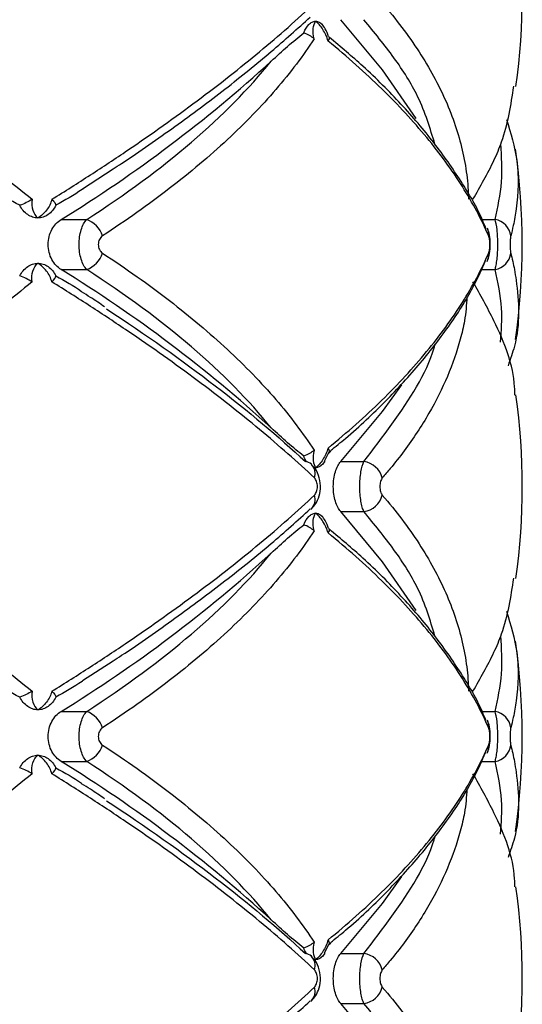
# Model space of a CAD drawing. Header units: millimetres. Extents: x -255 to 145, y -320 to 324.
# Tile 15 of 18: x -13 to 13, y -62 to -10. Entities that reach past the tile are written whole.
import ezdxf

# ---------------------------------------------------------------- set-up
doc = ezdxf.new("R2010")
doc.units = ezdxf.units.MM

msp = doc.modelspace()

# ---------------------------------------------------------------- linework, layer by layer
at = {"color": 7, "linetype": 'Continuous', "lineweight": 25}
for p, q in [((-9.867, -18.742), (-8.249, -17.695)), ((-10.992, -20.368), (-9.641, -20.368)), ((11.521, -20.805), (11.538, -20.84)), ((-10.992, -23.015), (-9.641, -23.015)), ((2.922, -33.133), (3.152, -32.689)), ((3.255, -32.616), (3.096, -32.767)), ((2.934, -33.139), (2.811, -33.315)), ((3.784, -33.16), (5.007, -33.16)), ((2.236, -35.658), (2.194, -35.693)), ((3.784, -35.807), (5.007, -35.807)), ((-9.867, -44.742), (-8.249, -43.695)), ((-10.992, -46.368), (-9.641, -46.368)), ((11.521, -46.805), (11.538, -46.84)), ((-10.992, -49.015), (-9.641, -49.015)), ((2.922, -59.133), (3.152, -58.689)), ((3.255, -58.616), (3.096, -58.767)), ((2.934, -59.139), (2.811, -59.315)), ((3.784, -59.16), (5.007, -59.16)), ((2.236, -61.658), (2.194, -61.693)), ((3.784, -61.807), (5.007, -61.807))]:
    msp.add_line(p, q, dxfattribs=at)
at = {"color": 8, "linetype": 'Continuous', "lineweight": 25}
for p, q in [((11.253, -20.368), (11.938, -20.368)), ((11.218, -23.015), (11.938, -23.015)), ((11.253, -46.368), (11.938, -46.368)), ((11.218, -49.015), (11.938, -49.015))]:
    msp.add_line(p, q, dxfattribs=at)
at = {"color": 7, "linetype": 'Continuous', "lineweight": 25, "flags": 128}
for points in [[(7.764, -15.029), (5.995, -12.454), (3.784, -9.807)], [(3.784, -33.16), (5.995, -30.514), (7.011, -29.101)], [(7.764, -41.029), (5.995, -38.454), (3.784, -35.807)], [(3.784, -59.16), (5.995, -56.514), (7.011, -55.101)], [(7.81, -67.105), (5.995, -64.454), (3.784, -61.807)]]:
    msp.add_lwpolyline(points, dxfattribs=at)
at = {"color": 7, "linetype": 'Continuous', "lineweight": 25}
for centre, radius, start, end in [((-21.624, -8.484), 35, 352.0285, 7.9533), ((-49.671, 42.499), 73.813, 301.6021, 312.4087), ((-21.624, -21.691), 35, 351.7505, 8.2715), ((-10.121, -21.664), 1.382, 17.9786, 69.6765), ((11.773, -21.356), 1.002, 6.8203, 80.5289), ((-10.121, -21.719), 1.382, 290.3235, 342.0214), ((10.847, -22.232), 0.757, 332.4303, 6.5325), ((11.773, -22.026), 1.002, 279.4711, 353.1797), ((-49.671, -85.882), 73.813, 47.5913, 58.3979), ((-21.624, -34.484), 35, 352.0285, 7.9533), ((1.837, -33.747), 0.592, 47.7346, 82.2995), ((4.829, -34.339), 1.192, 15.0398, 81.3896), ((4.829, -34.629), 1.192, 278.6104, 344.9602), ((-49.671, 16.499), 73.813, 301.6021, 312.4087), ((-21.624, -47.691), 35, 351.7505, 8.2715), ((-10.121, -47.664), 1.382, 17.9786, 69.6765), ((11.773, -47.356), 1.002, 6.8203, 80.5289), ((-10.121, -47.719), 1.382, 290.3235, 342.0214), ((10.847, -48.232), 0.757, 332.4303, 6.5325), ((11.773, -48.026), 1.002, 279.4711, 353.1797), ((-49.671, -111.882), 73.813, 47.5913, 58.3979), ((-21.624, -60.484), 35, 352.0285, 7.9533), ((1.837, -59.747), 0.592, 47.7346, 82.2995), ((4.829, -60.339), 1.192, 15.0398, 81.3896), ((4.829, -60.629), 1.192, 278.6104, 344.9602)]:
    msp.add_arc(centre, radius, start, end, dxfattribs=at)
at = {"color": 8, "linetype": 'Continuous', "lineweight": 25}
for centre, radius, start, end in [((10.845, -21.151), 0.759, 353.4894, 24.2348), ((1.728, -33.799), 0.705, 340.8684, 44.0029), ((1.728, -35.169), 0.705, 316.0512, 19.1286), ((10.845, -47.151), 0.759, 353.4894, 24.2348), ((1.728, -59.799), 0.705, 340.8684, 44.0029), ((1.728, -61.169), 0.705, 316.0512, 19.1286)]:
    msp.add_arc(centre, radius, start, end, dxfattribs=at)
at = {"color": 7, "linetype": 'Continuous', "lineweight": 25}
for points, knots in [([(-28.002, -8.938), (-26.503, -9.785), (-25.044, -10.643), (-22.239, -12.363), (-20.891, -13.227), (-18.302, -14.959), (-17.062, -15.828), (-15.285, -17.136), (-14.706, -17.574), (-13.588, -18.442), (-13.047, -18.873), (-12.524, -19.302)], [0, 0, 0, 0, 0.25, 0.25, 0.5, 0.5, 0.75, 0.75, 0.875, 0.875, 1, 1, 1, 1]), ([(-11.481, -19.302), (-10.792, -18.874), (-10.114, -18.444), (-8.779, -17.579), (-8.121, -17.144), (-6.194, -15.836), (-4.968, -14.964), (-2.643, -13.227), (-1.54, -12.359), (0.53, -10.637), (1.498, -9.782), (2.394, -8.938)], [0, 0, 0, 0, 0.125, 0.125, 0.25, 0.25, 0.5, 0.5, 0.75, 0.75, 1, 1, 1, 1]), ([(5.98, -8.938), (6.711, -9.785), (7.36, -10.643), (8.477, -12.363), (8.947, -13.227), (9.71, -14.959), (10.003, -15.828), (10.307, -17.136), (10.385, -17.574), (10.495, -18.442), (10.526, -18.873), (10.535, -19.302)], [0, 0, 0, 0, 0.25, 0.25, 0.5, 0.5, 0.75, 0.75, 0.875, 0.875, 1, 1, 1, 1]), ([(-8.249, -17.695), (-8.099, -17.598), (-6.94, -16.851), (-4.943, -15.439), (-2.29, -13.465), (0.107, -11.533), (1.5, -10.275), (2.172, -9.668)], [0, 0, 0, 0, 0.036226, 0.278435, 0.522957, 0.769535, 1, 1, 1, 1]), ([(2.092, -10.068), (2.149, -10.01), (2.208, -9.966), (2.33, -9.907), (2.393, -9.891), (2.455, -9.891)], [0, 0, 0, 0, 0.5, 0.5, 1, 1, 1, 1]), ([(2.375, -10.818), (2.331, -10.62), (2.319, -10.433), (2.349, -10.115), (2.392, -9.985), (2.455, -9.891)], [0, 0, 0, 0, 0.5, 0.5, 1, 1, 1, 1]), ([(3.111, -10.936), (3.052, -10.717), (2.953, -10.503), (2.722, -10.142), (2.588, -9.994), (2.455, -9.891)], [0, 0, 0, 0, 0.5, 0.5, 1, 1, 1, 1]), ([(2.455, -9.891), (2.517, -9.891), (2.579, -9.906), (2.699, -9.966), (2.756, -10.01), (2.811, -10.068)], [0, 0, 0, 0, 0.5, 0.5, 1, 1, 1, 1]), ([(3.141, -10.708), (3.089, -10.56), (3.001, -10.308), (2.845, -10.112), (2.78, -10.031)], [0, 0, 0, 0, 0.584454, 1, 1, 1, 1]), ([(2.375, -10.818), (2.087, -11.262), (1.775, -11.708), (1.102, -12.601), (0.74, -13.049), (-0.411, -14.387), (-1.266, -15.27), (-3.146, -17.018), (-4.172, -17.884), (-6.376, -19.583), (-7.556, -20.42), (-8.806, -21.237)], [0, 0, 0, 0, 0.125, 0.125, 0.25, 0.25, 0.5, 0.5, 0.75, 0.75, 1, 1, 1, 1]), ([(0.109, -12.001), (0.401, -11.73), (0.689, -11.467), (1.262, -10.964), (1.545, -10.724), (1.828, -10.506)], [0, 0, 0, 0, 0.5, 0.5, 1, 1, 1, 1]), ([(3.149, -10.705), (3.154, -10.713), (3.192, -10.771), (3.155, -10.863), (3.112, -10.935), (3.111, -10.936)], [0, 0, 0, 0, 0.138537, 0.987017, 1, 1, 1, 1]), ([(11.45, -20.839), (11.392, -20.692), (11.063, -19.862), (10.166, -18.346), (8.751, -16.298), (7.006, -14.265), (5.166, -12.406), (3.784, -11.249), (3.181, -10.744)], [0, 0, 0, 0, 0.042544, 0.240959, 0.441289, 0.642651, 0.844119, 1, 1, 1, 1]), ([(11.6, -21.237), (11.222, -20.37), (10.757, -19.497), (9.664, -17.761), (9.035, -16.896), (7.616, -15.174), (6.824, -14.316), (5.513, -13.033), (5.056, -12.608), (4.11, -11.767), (3.619, -11.35), (3.111, -10.936)], [0, 0, 0, 0, 0.25, 0.25, 0.5, 0.5, 0.75, 0.75, 0.875, 0.875, 1, 1, 1, 1]), ([(-9.641, -20.368), (-7.576, -19.036), (-5.731, -17.673), (-2.476, -14.885), (-1.066, -13.46), (0.109, -12.001)], [0, 0, 0, 0, 0.5, 0.5, 1, 1, 1, 1]), ([(10.771, -19.302), (11.163, -18.617), (11.739, -17.609), (12.579, -15.613), (12.777, -14.308), (12.925, -13.328)], [0, 0, 0, 0, 0.345257, 0.508296, 1, 1, 1, 1]), ([(12.543, -15.076), (12.762, -15.801), (13.25, -17.417), (13.143, -19.27), (12.931, -20.585), (12.813, -21.056), (12.768, -21.237)], [0, 0, 0, 0, 0.341209, 0.760375, 0.907766, 1, 1, 1, 1]), ([(-13.18, -19.615), (-13.666, -19.363), (-14.149, -19.085), (-15.114, -18.5), (-15.595, -18.193), (-16.078, -17.877)], [0, 0, 0, 0, 0.5, 0.5, 1, 1, 1, 1]), ([(-9.855, -18.765), (-9.864, -18.771), (-10.312, -19.086), (-10.794, -19.353), (-11.267, -19.615)], [0, 0, 0, 0, 0.01995, 1, 1, 1, 1]), ([(-12.759, -20.107), (-12.844, -20.049), (-12.922, -19.978), (-13.063, -19.813), (-13.127, -19.718), (-13.18, -19.615)], [0, 0, 0, 0, 0.5, 0.5, 1, 1, 1, 1]), ([(-12.524, -19.302), (-12.561, -19.508), (-12.545, -19.707), (-12.435, -20.045), (-12.339, -20.185), (-12.216, -20.284)], [0, 0, 0, 0, 0.5, 0.5, 1, 1, 1, 1]), ([(-11.481, -19.302), (-11.531, -19.508), (-11.631, -19.707), (-11.889, -20.045), (-12.048, -20.185), (-12.216, -20.284)], [0, 0, 0, 0, 0.5, 0.5, 1, 1, 1, 1]), ([(-11.267, -19.615), (-11.319, -19.718), (-11.38, -19.811), (-11.517, -19.977), (-11.595, -20.049), (-11.678, -20.107)], [0, 0, 0, 0, 0.5, 0.5, 1, 1, 1, 1]), ([(-12.216, -20.284), (-12.31, -20.284), (-12.404, -20.269), (-12.587, -20.209), (-12.675, -20.166), (-12.759, -20.107)], [0, 0, 0, 0, 0.5, 0.5, 1, 1, 1, 1]), ([(-11.678, -20.107), (-11.761, -20.166), (-11.847, -20.209), (-12.028, -20.269), (-12.123, -20.284), (-12.216, -20.284)], [0, 0, 0, 0, 0.5, 0.5, 1, 1, 1, 1]), ([(-10.992, -23.015), (-11.088, -22.955), (-11.178, -22.88), (-11.343, -22.703), (-11.418, -22.599), (-11.541, -22.371), (-11.591, -22.243), (-11.659, -21.976), (-11.677, -21.836), (-11.677, -21.411), (-11.606, -21.133), (-11.357, -20.669), (-11.185, -20.489), (-10.992, -20.368)], [0, 0, 0, 0, 0.125, 0.125, 0.25, 0.25, 0.375, 0.375, 0.5, 0.5, 0.75, 0.75, 1, 1, 1, 1]), ([(-9.641, -23.015), (-9.701, -22.951), (-9.755, -22.873), (-9.854, -22.688), (-9.897, -22.581), (-9.967, -22.352), (-9.994, -22.225), (-10.031, -21.965), (-10.04, -21.829), (-10.041, -21.421), (-10.003, -21.152), (-9.862, -20.686), (-9.761, -20.495), (-9.641, -20.368)], [0, 0, 0, 0, 0.125, 0.125, 0.25, 0.25, 0.375, 0.375, 0.5, 0.5, 0.75, 0.75, 1, 1, 1, 1]), ([(11.938, -23.015), (11.96, -22.951), (11.979, -22.873), (12.014, -22.688), (12.03, -22.581), (12.055, -22.352), (12.065, -22.225), (12.078, -21.965), (12.082, -21.829), (12.082, -21.421), (12.068, -21.152), (12.018, -20.686), (11.981, -20.495), (11.938, -20.368)], [0, 0, 0, 0, 0.125, 0.125, 0.25, 0.25, 0.375, 0.375, 0.5, 0.5, 0.75, 0.75, 1, 1, 1, 1]), ([(-8.806, -21.237), (-8.87, -21.279), (-8.926, -21.342), (-9.006, -21.502), (-9.028, -21.596), (-9.028, -21.788), (-9.005, -21.884), (-8.926, -22.041), (-8.87, -22.104), (-8.806, -22.145)], [0, 0, 0, 0, 0.25, 0.25, 0.5, 0.5, 0.75, 0.75, 1, 1, 1, 1]), ([(11.682, -21.663), (11.681, -21.578), (11.678, -21.337), (11.64, -21.067), (11.55, -20.891), (11.526, -20.845)], [0, 0, 0, 0, 0.2875728, 0.8135173, 1, 1, 1, 1]), ([(11.6, -22.145), (11.619, -22.101), (11.635, -22.035), (11.657, -21.876), (11.663, -21.784), (11.663, -21.599), (11.657, -21.506), (11.635, -21.348), (11.619, -21.281), (11.6, -21.237)], [0, 0, 0, 0, 0.25, 0.25, 0.5, 0.5, 0.75, 0.75, 1, 1, 1, 1]), ([(12.768, -21.237), (12.757, -21.279), (12.748, -21.342), (12.734, -21.502), (12.73, -21.596), (12.73, -21.788), (12.734, -21.884), (12.748, -22.041), (12.757, -22.104), (12.768, -22.145)], [0, 0, 0, 0, 0.25, 0.25, 0.5, 0.5, 0.75, 0.75, 1, 1, 1, 1]), ([(11.54, -22.538), (11.54, -22.537), (11.587, -22.453), (11.642, -22.22), (11.693, -21.923), (11.684, -21.712), (11.682, -21.663)], [0, 0, 0, 0, 0.002774, 0.323674, 0.8443146, 1, 1, 1, 1]), ([(-8.806, -22.145), (-7.552, -22.966), (-6.366, -23.807), (-4.163, -25.506), (-3.145, -26.366), (-1.272, -28.107), (-0.419, -28.987), (0.733, -30.325), (1.096, -30.774), (1.772, -31.671), (2.086, -32.119), (2.375, -32.565)], [0, 0, 0, 0, 0.25, 0.25, 0.5, 0.5, 0.75, 0.75, 0.875, 0.875, 1, 1, 1, 1]), ([(3.111, -32.446), (4.124, -31.622), (5.071, -30.781), (6.817, -29.075), (7.611, -28.214), (9.035, -26.487), (9.665, -25.619), (10.76, -23.88), (11.223, -23.011), (11.6, -22.145)], [0, 0, 0, 0, 0.25, 0.25, 0.5, 0.5, 0.75, 0.75, 1, 1, 1, 1]), ([(12.768, -22.145), (12.838, -22.436), (12.952, -22.907), (13.189, -24.521), (13.296, -26.201), (12.745, -27.753), (12.622, -28.097)], [0, 0, 0, 0, 0.1523657, 0.2477124, 0.8334384, 1, 1, 1, 1]), ([(-13.18, -23.353), (-13.127, -23.249), (-13.065, -23.156), (-12.923, -22.991), (-12.844, -22.919), (-12.759, -22.86)], [0, 0, 0, 0, 0.5, 0.5, 1, 1, 1, 1]), ([(-12.759, -22.86), (-12.675, -22.802), (-12.587, -22.758), (-12.405, -22.699), (-12.31, -22.684), (-12.216, -22.684)], [0, 0, 0, 0, 0.5, 0.5, 1, 1, 1, 1]), ([(-12.524, -23.666), (-12.561, -23.46), (-12.545, -23.261), (-12.435, -22.922), (-12.339, -22.783), (-12.216, -22.684)], [0, 0, 0, 0, 0.5, 0.5, 1, 1, 1, 1]), ([(-11.481, -23.666), (-11.531, -23.46), (-11.631, -23.261), (-11.889, -22.922), (-12.048, -22.783), (-12.216, -22.684)], [0, 0, 0, 0, 0.5, 0.5, 1, 1, 1, 1]), ([(-12.216, -22.684), (-12.123, -22.684), (-12.029, -22.699), (-11.847, -22.758), (-11.761, -22.802), (-11.678, -22.86)], [0, 0, 0, 0, 0.5, 0.5, 1, 1, 1, 1]), ([(-11.678, -22.86), (-11.595, -22.919), (-11.519, -22.99), (-11.381, -23.155), (-11.319, -23.249), (-11.267, -23.353)], [0, 0, 0, 0, 0.5, 0.5, 1, 1, 1, 1]), ([(3.238, -32.585), (3.508, -32.369), (4.576, -31.514), (6.181, -29.969), (8.044, -27.958), (9.601, -25.906), (10.752, -24.097), (11.249, -22.972), (11.439, -22.543)], [0, 0, 0, 0, 0.067687, 0.26774, 0.469201, 0.671715, 0.874751, 1, 1, 1, 1]), ([(-11.267, -23.353), (-10.803, -23.609), (-10.337, -23.866), (-9.905, -24.169), (-9.905, -24.169)], [0, 0, 0, 0, 0.998714, 1, 1, 1, 1]), ([(0.109, -31.382), (-1.066, -29.923), (-2.476, -28.498), (-5.731, -25.709), (-7.576, -24.346), (-9.641, -23.015)], [0, 0, 0, 0, 0.5, 0.5, 1, 1, 1, 1]), ([(-12.524, -23.666), (-13.045, -24.093), (-13.585, -24.523), (-14.699, -25.388), (-15.275, -25.824), (-17.051, -27.132), (-18.294, -28.003), (-20.89, -29.741), (-22.246, -30.609), (-25.055, -32.331), (-26.508, -33.186), (-28.002, -34.03)], [0, 0, 0, 0, 0.125, 0.125, 0.25, 0.25, 0.5, 0.5, 0.75, 0.75, 1, 1, 1, 1]), ([(2.394, -34.03), (1.495, -33.183), (0.522, -32.324), (-1.546, -30.604), (-2.642, -29.741), (-4.96, -28.009), (-6.182, -27.14), (-8.111, -25.831), (-8.77, -25.394), (-10.109, -24.526), (-10.79, -24.095), (-11.481, -23.666)], [0, 0, 0, 0, 0.25, 0.25, 0.5, 0.5, 0.75, 0.75, 0.875, 0.875, 1, 1, 1, 1]), ([(12.988, -29.648), (12.985, -29.502), (12.954, -28.205), (12.184, -26.188), (11.154, -24.35), (10.771, -23.666)], [0, 0, 0, 0, 0.073888, 0.655188, 1, 1, 1, 1]), ([(-8.692, -24.985), (-8.936, -24.819), (-9.326, -24.552), (-9.754, -24.289), (-9.915, -24.19)], [0, 0, 0, 0, 0.624932, 1, 1, 1, 1]), ([(-8.588, -25.091), (-6.509, -26.457), (-4.598, -27.813), (-1.099, -30.502), (0.49, -31.837), (1.916, -33.16)], [0, 0, 0, 0, 0.5, 0.5, 1, 1, 1, 1]), ([(1.828, -32.877), (1.545, -32.659), (1.262, -32.419), (0.69, -31.916), (0.401, -31.652), (0.109, -31.382)], [0, 0, 0, 0, 0.5, 0.5, 1, 1, 1, 1]), ([(2.375, -32.565), (2.331, -32.763), (2.319, -32.95), (2.349, -33.267), (2.392, -33.397), (2.455, -33.491)], [0, 0, 0, 0, 0.5, 0.5, 1, 1, 1, 1]), ([(3.111, -32.446), (3.052, -32.665), (2.953, -32.88), (2.722, -33.24), (2.588, -33.388), (2.455, -33.491)], [0, 0, 0, 0, 0.5, 0.5, 1, 1, 1, 1]), ([(3.111, -32.446), (3.149, -32.509), (3.168, -32.572), (3.164, -32.684), (3.141, -32.732), (3.096, -32.767)], [0, 0, 0, 0, 0.5, 0.5, 1, 1, 1, 1]), ([(1.99, -33.181), (1.978, -33.166), (1.914, -33.087), (1.867, -32.971), (1.828, -32.877)], [0, 0, 0, 0, 0.1931856, 1, 1, 1, 1]), ([(3.784, -35.807), (3.726, -35.745), (3.674, -35.668), (3.578, -35.485), (3.535, -35.379), (3.465, -35.149), (3.438, -35.022), (3.401, -34.76), (3.391, -34.622), (3.391, -34.21), (3.429, -33.939), (3.569, -33.474), (3.669, -33.286), (3.784, -33.16)], [0, 0, 0, 0, 0.125, 0.125, 0.25, 0.25, 0.375, 0.375, 0.5, 0.5, 0.75, 0.75, 1, 1, 1, 1]), ([(5.007, -35.807), (4.975, -35.743), (4.945, -35.665), (4.892, -35.479), (4.869, -35.372), (4.832, -35.142), (4.817, -35.015), (4.797, -34.756), (4.792, -34.62), (4.792, -34.214), (4.812, -33.945), (4.888, -33.481), (4.942, -33.288), (5.007, -33.16)], [0, 0, 0, 0, 0.125, 0.125, 0.25, 0.25, 0.375, 0.375, 0.5, 0.5, 0.75, 0.75, 1, 1, 1, 1]), ([(2.227, -35.648), (2.289, -35.591), (2.455, -35.439), (2.628, -35.079), (2.735, -34.579), (2.677, -34.026), (2.5, -33.577), (2.296, -33.39), (2.223, -33.323)], [0, 0, 0, 0, 0.097841, 0.262476, 0.456962, 0.676654, 0.885106, 1, 1, 1, 1]), ([(2.811, -33.315), (2.756, -33.373), (2.699, -33.417), (2.58, -33.476), (2.517, -33.491), (2.455, -33.491)], [0, 0, 0, 0, 0.5, 0.5, 1, 1, 1, 1]), ([(2.394, -34.938), (2.44, -34.895), (2.479, -34.829), (2.534, -34.67), (2.549, -34.577), (2.549, -34.39), (2.534, -34.296), (2.479, -34.138), (2.44, -34.073), (2.394, -34.03)], [0, 0, 0, 0, 0.25, 0.25, 0.5, 0.5, 0.75, 0.75, 1, 1, 1, 1]), ([(5.98, -34.03), (5.943, -34.073), (5.911, -34.138), (5.867, -34.298), (5.855, -34.391), (5.855, -34.578), (5.868, -34.671), (5.911, -34.829), (5.943, -34.895), (5.98, -34.938)], [0, 0, 0, 0, 0.25, 0.25, 0.5, 0.5, 0.75, 0.75, 1, 1, 1, 1]), ([(-28.002, -34.938), (-26.503, -35.785), (-25.044, -36.643), (-22.239, -38.363), (-20.891, -39.227), (-18.302, -40.959), (-17.062, -41.828), (-15.285, -43.136), (-14.706, -43.574), (-13.588, -44.442), (-13.047, -44.873), (-12.524, -45.302)], [0, 0, 0, 0, 0.25, 0.25, 0.5, 0.5, 0.75, 0.75, 0.875, 0.875, 1, 1, 1, 1]), ([(-11.481, -45.302), (-10.792, -44.874), (-10.114, -44.444), (-8.779, -43.579), (-8.121, -43.144), (-6.194, -41.836), (-4.968, -40.964), (-2.643, -39.227), (-1.54, -38.359), (0.53, -36.637), (1.498, -35.782), (2.394, -34.938)], [0, 0, 0, 0, 0.125, 0.125, 0.25, 0.25, 0.5, 0.5, 0.75, 0.75, 1, 1, 1, 1]), ([(5.98, -34.938), (6.711, -35.785), (7.36, -36.643), (8.477, -38.363), (8.947, -39.227), (9.71, -40.959), (10.003, -41.828), (10.307, -43.136), (10.385, -43.574), (10.495, -44.442), (10.526, -44.873), (10.535, -45.302)], [0, 0, 0, 0, 0.25, 0.25, 0.5, 0.5, 0.75, 0.75, 0.875, 0.875, 1, 1, 1, 1]), ([(-8.249, -43.695), (-8.099, -43.598), (-6.94, -42.851), (-4.943, -41.439), (-2.29, -39.465), (0.107, -37.533), (1.5, -36.275), (2.172, -35.668)], [0, 0, 0, 0, 0.036226, 0.278435, 0.522957, 0.769535, 1, 1, 1, 1]), ([(2.092, -36.068), (2.149, -36.01), (2.208, -35.966), (2.33, -35.907), (2.393, -35.891), (2.455, -35.891)], [0, 0, 0, 0, 0.5, 0.5, 1, 1, 1, 1]), ([(2.375, -36.818), (2.331, -36.62), (2.319, -36.433), (2.349, -36.115), (2.392, -35.985), (2.455, -35.891)], [0, 0, 0, 0, 0.5, 0.5, 1, 1, 1, 1]), ([(3.111, -36.936), (3.052, -36.717), (2.953, -36.503), (2.722, -36.142), (2.588, -35.994), (2.455, -35.891)], [0, 0, 0, 0, 0.5, 0.5, 1, 1, 1, 1]), ([(2.455, -35.891), (2.517, -35.891), (2.579, -35.906), (2.699, -35.966), (2.756, -36.01), (2.811, -36.068)], [0, 0, 0, 0, 0.5, 0.5, 1, 1, 1, 1]), ([(3.141, -36.708), (3.089, -36.56), (3.001, -36.308), (2.845, -36.112), (2.78, -36.031)], [0, 0, 0, 0, 0.584454, 1, 1, 1, 1]), ([(2.375, -36.818), (2.087, -37.262), (1.775, -37.708), (1.102, -38.601), (0.74, -39.049), (-0.411, -40.387), (-1.266, -41.27), (-3.146, -43.018), (-4.172, -43.884), (-6.376, -45.583), (-7.556, -46.42), (-8.806, -47.237)], [0, 0, 0, 0, 0.125, 0.125, 0.25, 0.25, 0.5, 0.5, 0.75, 0.75, 1, 1, 1, 1]), ([(0.109, -38.001), (0.401, -37.73), (0.689, -37.467), (1.262, -36.964), (1.545, -36.724), (1.828, -36.506)], [0, 0, 0, 0, 0.5, 0.5, 1, 1, 1, 1]), ([(3.149, -36.705), (3.154, -36.713), (3.192, -36.771), (3.155, -36.863), (3.112, -36.935), (3.111, -36.936)], [0, 0, 0, 0, 0.138537, 0.987017, 1, 1, 1, 1]), ([(11.6, -47.237), (11.222, -46.37), (10.757, -45.497), (9.664, -43.761), (9.035, -42.896), (7.616, -41.174), (6.824, -40.316), (5.513, -39.033), (5.056, -38.608), (4.11, -37.767), (3.619, -37.35), (3.111, -36.936)], [0, 0, 0, 0, 0.25, 0.25, 0.5, 0.5, 0.75, 0.75, 0.875, 0.875, 1, 1, 1, 1]), ([(11.45, -46.839), (11.392, -46.692), (11.063, -45.862), (10.166, -44.346), (8.751, -42.298), (7.006, -40.265), (5.166, -38.406), (3.784, -37.249), (3.181, -36.744)], [0, 0, 0, 0, 0.042544, 0.240959, 0.441289, 0.642651, 0.844119, 1, 1, 1, 1]), ([(-9.641, -46.368), (-7.576, -45.036), (-5.731, -43.673), (-2.476, -40.885), (-1.066, -39.46), (0.109, -38.001)], [0, 0, 0, 0, 0.5, 0.5, 1, 1, 1, 1]), ([(10.771, -45.302), (11.163, -44.617), (11.739, -43.609), (12.579, -41.613), (12.777, -40.308), (12.925, -39.328)], [0, 0, 0, 0, 0.345257, 0.508296, 1, 1, 1, 1]), ([(12.543, -41.076), (12.762, -41.801), (13.25, -43.417), (13.143, -45.27), (12.931, -46.585), (12.813, -47.056), (12.768, -47.237)], [0, 0, 0, 0, 0.3412089, 0.7603745, 0.9077663, 1, 1, 1, 1]), ([(-13.18, -45.615), (-13.666, -45.363), (-14.149, -45.085), (-15.114, -44.5), (-15.595, -44.193), (-16.078, -43.877)], [0, 0, 0, 0, 0.5, 0.5, 1, 1, 1, 1]), ([(-9.855, -44.765), (-9.864, -44.771), (-10.312, -45.086), (-10.794, -45.353), (-11.267, -45.615)], [0, 0, 0, 0, 0.01995, 1, 1, 1, 1]), ([(-12.759, -46.107), (-12.844, -46.049), (-12.922, -45.978), (-13.063, -45.813), (-13.127, -45.718), (-13.18, -45.615)], [0, 0, 0, 0, 0.5, 0.5, 1, 1, 1, 1]), ([(-12.524, -45.302), (-12.561, -45.508), (-12.545, -45.707), (-12.435, -46.045), (-12.339, -46.185), (-12.216, -46.284)], [0, 0, 0, 0, 0.5, 0.5, 1, 1, 1, 1]), ([(-11.481, -45.302), (-11.531, -45.508), (-11.631, -45.707), (-11.889, -46.045), (-12.048, -46.185), (-12.216, -46.284)], [0, 0, 0, 0, 0.5, 0.5, 1, 1, 1, 1]), ([(-11.267, -45.615), (-11.319, -45.718), (-11.38, -45.811), (-11.517, -45.977), (-11.595, -46.049), (-11.678, -46.107)], [0, 0, 0, 0, 0.5, 0.5, 1, 1, 1, 1]), ([(-12.216, -46.284), (-12.31, -46.284), (-12.404, -46.269), (-12.587, -46.209), (-12.675, -46.166), (-12.759, -46.107)], [0, 0, 0, 0, 0.5, 0.5, 1, 1, 1, 1]), ([(-11.678, -46.107), (-11.761, -46.166), (-11.847, -46.209), (-12.028, -46.269), (-12.123, -46.284), (-12.216, -46.284)], [0, 0, 0, 0, 0.5, 0.5, 1, 1, 1, 1]), ([(-10.992, -49.015), (-11.088, -48.955), (-11.178, -48.88), (-11.343, -48.703), (-11.418, -48.599), (-11.541, -48.371), (-11.591, -48.243), (-11.659, -47.976), (-11.677, -47.836), (-11.677, -47.411), (-11.606, -47.133), (-11.357, -46.669), (-11.185, -46.489), (-10.992, -46.368)], [0, 0, 0, 0, 0.125, 0.125, 0.25, 0.25, 0.375, 0.375, 0.5, 0.5, 0.75, 0.75, 1, 1, 1, 1]), ([(-9.641, -49.015), (-9.701, -48.951), (-9.755, -48.873), (-9.854, -48.688), (-9.897, -48.581), (-9.967, -48.352), (-9.994, -48.225), (-10.031, -47.965), (-10.04, -47.829), (-10.041, -47.421), (-10.003, -47.152), (-9.862, -46.686), (-9.761, -46.495), (-9.641, -46.368)], [0, 0, 0, 0, 0.125, 0.125, 0.25, 0.25, 0.375, 0.375, 0.5, 0.5, 0.75, 0.75, 1, 1, 1, 1]), ([(11.938, -49.015), (11.96, -48.951), (11.979, -48.873), (12.014, -48.688), (12.03, -48.581), (12.055, -48.352), (12.065, -48.225), (12.078, -47.965), (12.082, -47.829), (12.082, -47.421), (12.068, -47.152), (12.018, -46.686), (11.981, -46.495), (11.938, -46.368)], [0, 0, 0, 0, 0.125, 0.125, 0.25, 0.25, 0.375, 0.375, 0.5, 0.5, 0.75, 0.75, 1, 1, 1, 1]), ([(-8.806, -47.237), (-8.87, -47.279), (-8.926, -47.342), (-9.006, -47.502), (-9.028, -47.596), (-9.028, -47.788), (-9.005, -47.884), (-8.926, -48.041), (-8.87, -48.104), (-8.806, -48.145)], [0, 0, 0, 0, 0.25, 0.25, 0.5, 0.5, 0.75, 0.75, 1, 1, 1, 1]), ([(11.682, -47.663), (11.681, -47.578), (11.678, -47.337), (11.64, -47.067), (11.55, -46.891), (11.526, -46.845)], [0, 0, 0, 0, 0.287573, 0.813517, 1, 1, 1, 1]), ([(11.6, -48.145), (11.619, -48.101), (11.635, -48.035), (11.657, -47.876), (11.663, -47.784), (11.663, -47.599), (11.657, -47.506), (11.635, -47.348), (11.619, -47.281), (11.6, -47.237)], [0, 0, 0, 0, 0.25, 0.25, 0.5, 0.5, 0.75, 0.75, 1, 1, 1, 1]), ([(12.768, -47.237), (12.757, -47.279), (12.748, -47.342), (12.734, -47.502), (12.73, -47.596), (12.73, -47.788), (12.734, -47.884), (12.748, -48.041), (12.757, -48.104), (12.768, -48.145)], [0, 0, 0, 0, 0.25, 0.25, 0.5, 0.5, 0.75, 0.75, 1, 1, 1, 1]), ([(11.54, -48.538), (11.54, -48.537), (11.587, -48.453), (11.642, -48.22), (11.693, -47.923), (11.684, -47.712), (11.682, -47.663)], [0, 0, 0, 0, 0.002774, 0.323674, 0.844315, 1, 1, 1, 1]), ([(-8.806, -48.145), (-7.552, -48.966), (-6.366, -49.807), (-4.163, -51.506), (-3.145, -52.366), (-1.272, -54.107), (-0.419, -54.987), (0.733, -56.325), (1.096, -56.774), (1.772, -57.671), (2.086, -58.119), (2.375, -58.565)], [0, 0, 0, 0, 0.25, 0.25, 0.5, 0.5, 0.75, 0.75, 0.875, 0.875, 1, 1, 1, 1]), ([(3.111, -58.446), (4.124, -57.622), (5.071, -56.781), (6.817, -55.075), (7.611, -54.214), (9.035, -52.487), (9.665, -51.619), (10.76, -49.88), (11.223, -49.011), (11.6, -48.145)], [0, 0, 0, 0, 0.25, 0.25, 0.5, 0.5, 0.75, 0.75, 1, 1, 1, 1]), ([(12.768, -48.145), (12.838, -48.436), (12.952, -48.907), (13.189, -50.521), (13.296, -52.201), (12.745, -53.753), (12.622, -54.097)], [0, 0, 0, 0, 0.152366, 0.247712, 0.833438, 1, 1, 1, 1]), ([(-13.18, -49.353), (-13.127, -49.249), (-13.065, -49.156), (-12.923, -48.991), (-12.844, -48.919), (-12.759, -48.86)], [0, 0, 0, 0, 0.5, 0.5, 1, 1, 1, 1]), ([(-12.759, -48.86), (-12.675, -48.802), (-12.587, -48.758), (-12.405, -48.699), (-12.31, -48.684), (-12.216, -48.684)], [0, 0, 0, 0, 0.5, 0.5, 1, 1, 1, 1]), ([(-12.524, -49.666), (-12.561, -49.46), (-12.545, -49.261), (-12.435, -48.922), (-12.339, -48.783), (-12.216, -48.684)], [0, 0, 0, 0, 0.5, 0.5, 1, 1, 1, 1]), ([(-11.481, -49.666), (-11.531, -49.46), (-11.631, -49.261), (-11.889, -48.922), (-12.048, -48.783), (-12.216, -48.684)], [0, 0, 0, 0, 0.5, 0.5, 1, 1, 1, 1]), ([(-12.216, -48.684), (-12.123, -48.684), (-12.029, -48.699), (-11.847, -48.758), (-11.761, -48.802), (-11.678, -48.86)], [0, 0, 0, 0, 0.5, 0.5, 1, 1, 1, 1]), ([(-11.678, -48.86), (-11.595, -48.919), (-11.519, -48.99), (-11.381, -49.155), (-11.319, -49.249), (-11.267, -49.353)], [0, 0, 0, 0, 0.5, 0.5, 1, 1, 1, 1]), ([(3.238, -58.585), (3.508, -58.369), (4.576, -57.514), (6.181, -55.969), (8.044, -53.958), (9.601, -51.906), (10.752, -50.097), (11.249, -48.972), (11.439, -48.543)], [0, 0, 0, 0, 0.067687, 0.26774, 0.469201, 0.671715, 0.874751, 1, 1, 1, 1]), ([(-11.267, -49.353), (-10.803, -49.609), (-10.337, -49.866), (-9.905, -50.169), (-9.905, -50.169)], [0, 0, 0, 0, 0.998714, 1, 1, 1, 1]), ([(0.109, -57.382), (-1.066, -55.923), (-2.476, -54.498), (-5.731, -51.709), (-7.576, -50.346), (-9.641, -49.015)], [0, 0, 0, 0, 0.5, 0.5, 1, 1, 1, 1]), ([(-12.524, -49.666), (-13.045, -50.093), (-13.585, -50.523), (-14.699, -51.388), (-15.275, -51.824), (-17.051, -53.132), (-18.294, -54.003), (-20.89, -55.741), (-22.246, -56.609), (-25.055, -58.331), (-26.508, -59.186), (-28.002, -60.03)], [0, 0, 0, 0, 0.125, 0.125, 0.25, 0.25, 0.5, 0.5, 0.75, 0.75, 1, 1, 1, 1]), ([(2.394, -60.03), (1.495, -59.183), (0.522, -58.324), (-1.546, -56.604), (-2.642, -55.741), (-4.96, -54.009), (-6.182, -53.14), (-8.111, -51.831), (-8.77, -51.394), (-10.109, -50.526), (-10.79, -50.095), (-11.481, -49.666)], [0, 0, 0, 0, 0.25, 0.25, 0.5, 0.5, 0.75, 0.75, 0.875, 0.875, 1, 1, 1, 1]), ([(12.988, -55.648), (12.985, -55.502), (12.954, -54.205), (12.184, -52.188), (11.154, -50.35), (10.771, -49.666)], [0, 0, 0, 0, 0.073888, 0.655188, 1, 1, 1, 1]), ([(-8.692, -50.985), (-8.936, -50.819), (-9.326, -50.552), (-9.754, -50.289), (-9.915, -50.19)], [0, 0, 0, 0, 0.624932, 1, 1, 1, 1]), ([(-8.588, -51.091), (-6.509, -52.457), (-4.598, -53.813), (-1.099, -56.502), (0.49, -57.837), (1.916, -59.16)], [0, 0, 0, 0, 0.5, 0.5, 1, 1, 1, 1]), ([(1.828, -58.877), (1.545, -58.659), (1.262, -58.419), (0.69, -57.916), (0.401, -57.652), (0.109, -57.382)], [0, 0, 0, 0, 0.5, 0.5, 1, 1, 1, 1]), ([(2.375, -58.565), (2.331, -58.763), (2.319, -58.95), (2.349, -59.267), (2.392, -59.397), (2.455, -59.491)], [0, 0, 0, 0, 0.5, 0.5, 1, 1, 1, 1]), ([(3.111, -58.446), (3.052, -58.665), (2.953, -58.88), (2.722, -59.24), (2.588, -59.388), (2.455, -59.491)], [0, 0, 0, 0, 0.5, 0.5, 1, 1, 1, 1]), ([(3.111, -58.446), (3.149, -58.509), (3.168, -58.572), (3.164, -58.684), (3.141, -58.732), (3.096, -58.767)], [0, 0, 0, 0, 0.5, 0.5, 1, 1, 1, 1]), ([(1.99, -59.181), (1.978, -59.166), (1.914, -59.087), (1.867, -58.971), (1.828, -58.877)], [0, 0, 0, 0, 0.193186, 1, 1, 1, 1]), ([(2.227, -61.648), (2.289, -61.591), (2.455, -61.439), (2.628, -61.079), (2.735, -60.579), (2.677, -60.026), (2.5, -59.577), (2.296, -59.39), (2.223, -59.323)], [0, 0, 0, 0, 0.097841, 0.262476, 0.456962, 0.676654, 0.885106, 1, 1, 1, 1]), ([(2.811, -59.315), (2.756, -59.373), (2.699, -59.417), (2.58, -59.476), (2.517, -59.491), (2.455, -59.491)], [0, 0, 0, 0, 0.5, 0.5, 1, 1, 1, 1]), ([(3.784, -61.807), (3.726, -61.745), (3.674, -61.668), (3.578, -61.485), (3.535, -61.379), (3.465, -61.149), (3.438, -61.022), (3.401, -60.76), (3.391, -60.622), (3.391, -60.21), (3.429, -59.939), (3.569, -59.474), (3.669, -59.286), (3.784, -59.16)], [0, 0, 0, 0, 0.125, 0.125, 0.25, 0.25, 0.375, 0.375, 0.5, 0.5, 0.75, 0.75, 1, 1, 1, 1]), ([(5.007, -61.807), (4.975, -61.743), (4.945, -61.665), (4.892, -61.479), (4.869, -61.372), (4.832, -61.142), (4.817, -61.015), (4.797, -60.756), (4.792, -60.62), (4.792, -60.214), (4.812, -59.945), (4.888, -59.481), (4.942, -59.288), (5.007, -59.16)], [0, 0, 0, 0, 0.125, 0.125, 0.25, 0.25, 0.375, 0.375, 0.5, 0.5, 0.75, 0.75, 1, 1, 1, 1]), ([(2.394, -60.938), (2.44, -60.895), (2.479, -60.829), (2.534, -60.67), (2.549, -60.577), (2.549, -60.39), (2.534, -60.296), (2.479, -60.138), (2.44, -60.073), (2.394, -60.03)], [0, 0, 0, 0, 0.25, 0.25, 0.5, 0.5, 0.75, 0.75, 1, 1, 1, 1]), ([(5.98, -60.03), (5.943, -60.073), (5.911, -60.138), (5.867, -60.298), (5.855, -60.391), (5.855, -60.578), (5.868, -60.671), (5.911, -60.829), (5.943, -60.895), (5.98, -60.938)], [0, 0, 0, 0, 0.25, 0.25, 0.5, 0.5, 0.75, 0.75, 1, 1, 1, 1]), ([(-28.002, -60.938), (-26.503, -61.785), (-25.044, -62.643), (-22.239, -64.363), (-20.891, -65.227), (-18.302, -66.959), (-17.062, -67.828), (-15.285, -69.136), (-14.706, -69.574), (-13.588, -70.442), (-13.047, -70.873), (-12.524, -71.302)], [0, 0, 0, 0, 0.25, 0.25, 0.5, 0.5, 0.75, 0.75, 0.875, 0.875, 1, 1, 1, 1]), ([(-11.481, -71.302), (-10.792, -70.874), (-10.114, -70.444), (-8.779, -69.579), (-8.121, -69.144), (-6.194, -67.836), (-4.968, -66.964), (-2.643, -65.227), (-1.54, -64.359), (0.53, -62.637), (1.498, -61.782), (2.394, -60.938)], [0, 0, 0, 0, 0.125, 0.125, 0.25, 0.25, 0.5, 0.5, 0.75, 0.75, 1, 1, 1, 1]), ([(5.98, -60.938), (6.711, -61.785), (7.36, -62.643), (8.477, -64.363), (8.947, -65.227), (9.71, -66.959), (10.003, -67.828), (10.307, -69.136), (10.385, -69.574), (10.495, -70.442), (10.526, -70.873), (10.535, -71.302)], [0, 0, 0, 0, 0.25, 0.25, 0.5, 0.5, 0.75, 0.75, 0.875, 0.875, 1, 1, 1, 1]), ([(-8.249, -69.695), (-8.099, -69.598), (-6.94, -68.851), (-4.943, -67.439), (-2.29, -65.465), (0.107, -63.533), (1.5, -62.275), (2.172, -61.668)], [0, 0, 0, 0, 0.036226, 0.278435, 0.522957, 0.769535, 1, 1, 1, 1])]:
    msp.add_open_spline(points, degree=3, knots=knots, dxfattribs=at)
at = {"color": 8, "linetype": 'Continuous', "lineweight": 25}
for points, knots in [([(8.763, -16.395), (8.508, -15.55), (8.047, -14.016), (6.65, -11.814), (5.555, -10.476), (5.007, -9.807)], [0, 0, 0, 0, 0.3805461, 0.6902698, 1, 1, 1, 1]), ([(11.938, -20.368), (12.082, -19.712), (12.367, -18.41), (12.281, -17.048), (12.239, -16.372)], [0, 0, 0, 0, 0.503763, 1, 1, 1, 1]), ([(12.232, -26.853), (12.274, -26.251), (12.365, -24.941), (12.088, -23.691), (11.938, -23.015)], [0, 0, 0, 0, 0.459775, 1, 1, 1, 1]), ([(10.452, -24.456), (10.422, -24.878), (10.368, -25.623), (9.875, -27.678), (8.912, -29.99), (7.407, -32.257), (6.524, -33.391), (6.121, -33.864), (5.98, -34.03)], [0, 0, 0, 0, 0.131934, 0.23312, 0.638948, 0.848202, 0.946816, 1, 1, 1, 1]), ([(5.007, -33.16), (6.015, -31.85), (7.54, -29.866), (8.556, -27.76), (8.765, -26.994), (8.787, -26.914)], [0, 0, 0, 0, 0.635943, 0.962407, 1, 1, 1, 1]), ([(8.763, -42.395), (8.508, -41.55), (8.047, -40.016), (6.65, -37.814), (5.555, -36.476), (5.007, -35.807)], [0, 0, 0, 0, 0.380546, 0.69027, 1, 1, 1, 1]), ([(11.938, -46.368), (12.082, -45.712), (12.367, -44.41), (12.281, -43.048), (12.239, -42.372)], [0, 0, 0, 0, 0.503763, 1, 1, 1, 1]), ([(12.232, -52.853), (12.274, -52.251), (12.365, -50.941), (12.088, -49.691), (11.938, -49.015)], [0, 0, 0, 0, 0.459775, 1, 1, 1, 1]), ([(10.452, -50.456), (10.422, -50.878), (10.368, -51.623), (9.875, -53.678), (8.912, -55.99), (7.407, -58.257), (6.524, -59.391), (6.121, -59.864), (5.98, -60.03)], [0, 0, 0, 0, 0.131934, 0.23312, 0.638948, 0.848202, 0.946816, 1, 1, 1, 1]), ([(5.007, -59.16), (6.015, -57.85), (7.54, -55.866), (8.556, -53.76), (8.765, -52.994), (8.787, -52.914)], [0, 0, 0, 0, 0.6359435, 0.9624067, 1, 1, 1, 1]), ([(8.763, -68.395), (8.508, -67.55), (8.047, -66.016), (6.65, -63.814), (5.555, -62.476), (5.007, -61.807)], [0, 0, 0, 0, 0.380546, 0.69027, 1, 1, 1, 1])]:
    msp.add_open_spline(points, degree=3, knots=knots, dxfattribs=at)
at = {"color": 7, "linetype": 'Continuous', "lineweight": 25}
for points in [[(1.828, -10.506), (1.905, -10.306), (1.998, -10.164), (2.092, -10.068)], [(2.375, -10.818), (2.241, -10.695), (2.05, -10.579), (1.828, -10.506)], [(-12.524, -19.302), (-12.713, -19.425), (-12.942, -19.544), (-13.18, -19.615)], [(-11.481, -19.302), (-11.347, -19.425), (-11.269, -19.544), (-11.267, -19.615)], [(-12.524, -23.666), (-12.713, -23.543), (-12.942, -23.424), (-13.18, -23.353)], [(-11.481, -23.666), (-11.347, -23.543), (-11.269, -23.424), (-11.267, -23.353)], [(2.375, -32.565), (2.241, -32.688), (2.05, -32.804), (1.828, -32.877)], [(1.828, -36.506), (1.905, -36.306), (1.998, -36.164), (2.092, -36.068)], [(2.375, -36.818), (2.241, -36.695), (2.05, -36.579), (1.828, -36.506)], [(-12.524, -45.302), (-12.713, -45.425), (-12.942, -45.544), (-13.18, -45.615)], [(-11.481, -45.302), (-11.347, -45.425), (-11.269, -45.544), (-11.267, -45.615)], [(-12.524, -49.666), (-12.713, -49.543), (-12.942, -49.424), (-13.18, -49.353)], [(-11.481, -49.666), (-11.347, -49.543), (-11.269, -49.424), (-11.267, -49.353)], [(2.375, -58.565), (2.241, -58.688), (2.05, -58.804), (1.828, -58.877)]]:
    msp.add_open_spline(points, degree=3, dxfattribs=at)

doc.saveas('drawing.dxf')
